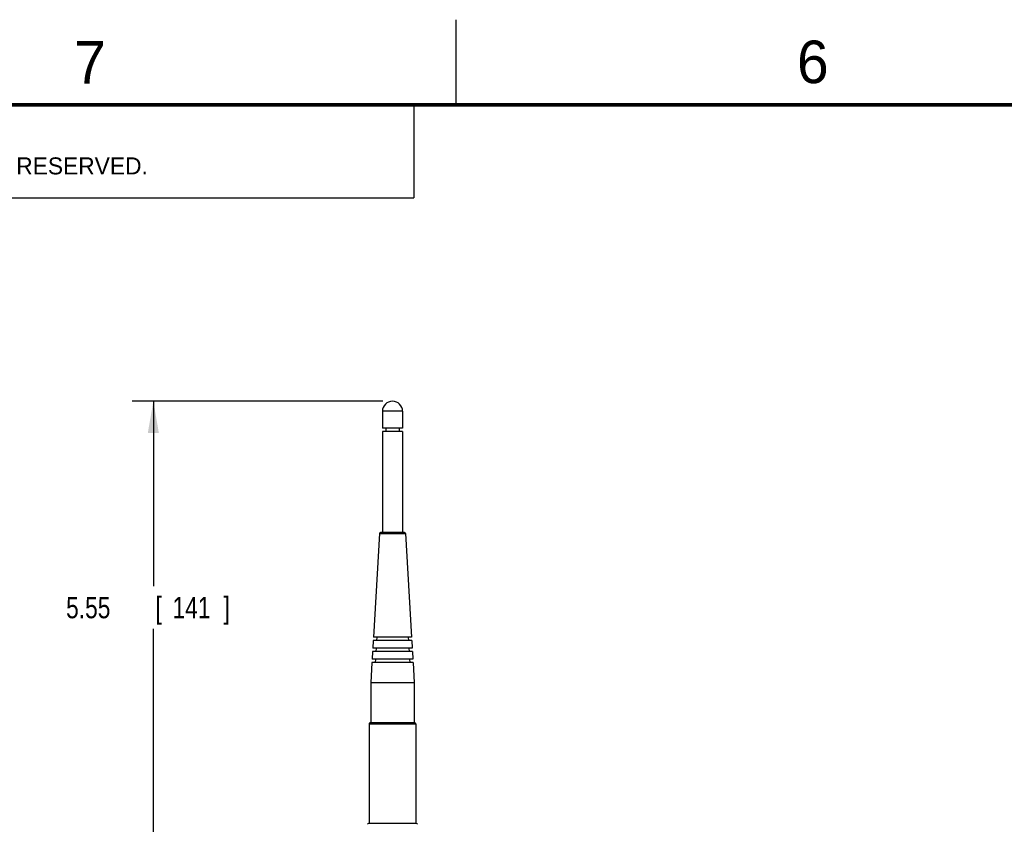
# Model space of a CAD drawing. Header units: inches. Extents: x 0 to 34, y 0 to 22.
# Tile 16 of 40: x 5.9 to 11.7, y 17.3 to 22. Entities that reach past the tile are written whole.
import ezdxf

# ---------------------------------------------------------------- set-up
doc = ezdxf.new("R2010")
doc.units = ezdxf.units.IN
doc.header["$LTSCALE"] = 1.87
doc.header["$MEASUREMENT"] = 0
doc.layers.get('0').update_dxf_attribs({"linetype": 'CONTINUOUS'})
doc.layers.add('DIMENSIONS', color=7, linetype='CONTINUOUS')
doc.styles.get("Standard").update_dxf_attribs({"font": 'txt', "width": 0.8})
doc.dimstyles.new('DIMSTYLE_1', dxfattribs={"dimtxt": 0.125, "dimasz": 0.1875, "dimexe": 0.18, "dimexo": 0.0625, "dimgap": 0.09, "dimtad": 0, "dimtih": 1, "dimtoh": 1, "dimdec": 3, "dimlfac": 2, "dimzin": 4, "dimdsep": 46, "dimtxsty": 'STANDARD', "dimblk": '_FILLED', "dimblk1": '_FILLED', "dimblk2": '_FILLED', "dimcen": 0.09, "dimadec": 0, "dimazin": 0, "dimtp": 0.01, "dimtm": 0.01, "dimtfac": 1, "dimtdec": 3, "dimtofl": 0, "dimtmove": 0, "dimatfit": 3, "dimldrblk": '_FILLED', "dimfxl": 1, "dimtolj": 1, "dimtzin": 4, "dimarcsym": 0})

# ---------------------------------------------------------------- blocks, each defined once
blk = doc.blocks.new('_FILLED')
at = {"color": 0, "linetype": 'BYBLOCK'}
blk.add_solid([(0, 0), (-1, 0.174), (-1, -0.174)], dxfattribs=at)
blk = doc.blocks.new('*D17')
at = {"layer": 'DIMENSIONS', "color": 2, "linetype": 'CONTINUOUS'}
for p, q in [((8.0693, 19.7586), (6.5953, 19.7586)), ((6.7203, 19.7586), (6.7203, 18.6713)), ((6.7203, 16.983), (6.7203, 18.4213)), ((7.3736, 16.983), (6.5953, 16.983))]:
    blk.add_line(p, q, dxfattribs=at)
at = {"layer": 'DIMENSIONS', "color": 2, "linetype": 'CONTINUOUS', "xscale": 0.1875, "yscale": 0.1875, "zscale": 0.1875}
for p, rotation in [((6.7203, 19.7586), 90), ((6.7203, 16.983), 270)]:
    blk.add_blockref('_FILLED', p, dxfattribs=dict(at, rotation=rotation))
at = {"layer": 'DIMENSIONS', "color": 2, "linetype": 'CONTINUOUS', "width": 0.8}
for s, p in [('5.55', (6.2078, 18.4838)), ('[', (6.7328, 18.4838)), ('141', (6.8328, 18.4838)), (']', (7.1328, 18.4838))]:
    blk.add_text(s, height=0.125, dxfattribs=at).set_placement(p)

msp = doc.modelspace()

# ---------------------------------------------------------------- linework, layer by layer
at = {"color": 2, "linetype": 'CONTINUOUS'}
for p, q in [((8.50002, 21.5), (8.50002, 22)), ((0.50003, 21.5), (8.25003, 21.5)), ((8.25003, 21.5), (8.25003, 20.95313)), ((0.50003, 20.95313), (8.25003, 20.95313))]:
    msp.add_line(p, q, dxfattribs=at)
at = {"color": 7, "linetype": 'CONTINUOUS'}
for p, q in [((8.066, 19.69953), (8.066, 19.6011)), ((8.18411, 19.69953), (8.066, 19.69953)), ((8.18411, 19.69953), (8.18411, 19.6011)), ((8.18411, 19.6011), (8.066, 19.6011)), ((8.066, 19.58142), (8.066, 18.98693)), ((8.18411, 19.58142), (8.066, 19.58142)), ((8.08568, 19.6011), (8.08568, 19.58142)), ((8.16442, 19.6011), (8.16442, 19.58142)), ((8.18411, 19.58142), (8.18411, 18.98693)), ((8.04796, 18.98137), (8.01264, 18.37276)), ((8.04796, 18.98137), (8.20215, 18.98137)), ((8.19625, 18.98693), (8.05385, 18.98693)), ((8.20215, 18.98137), (8.23747, 18.37276)), ((8.0115, 18.35307), (8.00887, 18.30779)), ((8.23861, 18.35307), (8.0115, 18.35307)), ((8.23747, 18.37276), (8.01264, 18.37276)), ((8.03236, 18.37276), (8.03121, 18.35307)), ((8.21775, 18.37276), (8.21889, 18.35307)), ((8.23861, 18.35307), (8.24124, 18.30779)), ((8.00773, 18.28811), (8.0051, 18.24283)), ((8.24238, 18.28811), (8.00773, 18.28811)), ((8.24124, 18.30779), (8.00887, 18.30779)), ((8.02859, 18.30779), (8.02744, 18.28811)), ((8.22152, 18.30779), (8.22266, 18.28811)), ((8.24238, 18.28811), (8.24501, 18.24283)), ((8.00396, 18.22315), (7.9971, 18.10504)), ((8.24615, 18.22315), (8.00396, 18.22315)), ((8.24501, 18.24283), (8.0051, 18.24283)), ((8.02482, 18.24283), (8.02367, 18.22315)), ((8.22529, 18.24283), (8.22643, 18.22315)), ((8.24615, 18.22315), (8.25301, 18.10504)), ((7.9971, 18.10504), (7.9971, 17.86882)), ((8.25301, 18.10504), (7.9971, 18.10504)), ((8.25301, 18.10504), (8.25301, 17.86882)), ((7.98726, 17.86291), (7.98726, 17.27827)), ((7.98726, 17.86291), (8.26285, 17.86291)), ((8.25694, 17.86882), (7.99316, 17.86882)), ((8.26285, 17.86291), (8.26285, 17.27827)), ((8.26568, 17.27827), (7.98443, 17.27827))]:
    msp.add_line(p, q, dxfattribs=at)
at = {"color": 7, "linetype": 'CONTINUOUS', "const_width": 0.02}
msp.add_lwpolyline([(33.50002, 21.5), (0.50002, 21.5)], dxfattribs=at)
at = {"color": 7, "linetype": 'CONTINUOUS'}
for centre, radius, start, end in [((8.12505, 19.69953), 0.05906, 0, 180), ((8.05385, 18.98102), 0.00591, 90, 176.678524), ((8.19625, 18.98102), 0.00591, 3.321476, 90), ((7.99316, 17.86291), 0.00591, 90, 180), ((8.25694, 17.86291), 0.00591, 0, 90), ((7.98443, 17.27236), 0.00591, 90, 171.16439), ((8.26568, 17.27236), 0.00591, 8.83561, 90)]:
    msp.add_arc(centre, radius, start, end, dxfattribs=at)

# ---------------------------------------------------------------- texts
at = {"color": 2, "linetype": 'CONTINUOUS'}
for s, height, p in [('7', 0.25, (6.25565, 21.62429)), ('6', 0.25, (10.50119, 21.62725)), ('NATIONAL INSTRUMENTS CORPORATION AND ITS LICENSORS.  ALL RIGHTS RESERVED.', 0.1, (0.90712, 21.09112))]:
    msp.add_text(s, height=height, dxfattribs=at).set_placement(p)

# ---------------------------------------------------------------- dimensions: what is measured, and where the dimension line sits
at = {"layer": 'DIMENSIONS', "color": 2, "linetype": 'CONTINUOUS'}
dim = msp.add_linear_dim(base=(6.72035, 19.75858), p1=(7.37358, 16.98299), p2=(8.06931, 19.75858), angle=90, dimstyle='DIMSTYLE_1', dxfattribs=at)
dim.commit()
dim.dimension.update_dxf_attribs({"geometry": '*D17', "text_midpoint": (6.72035, 18.54634), "dimtype": 160})

doc.saveas('drawing.dxf')
